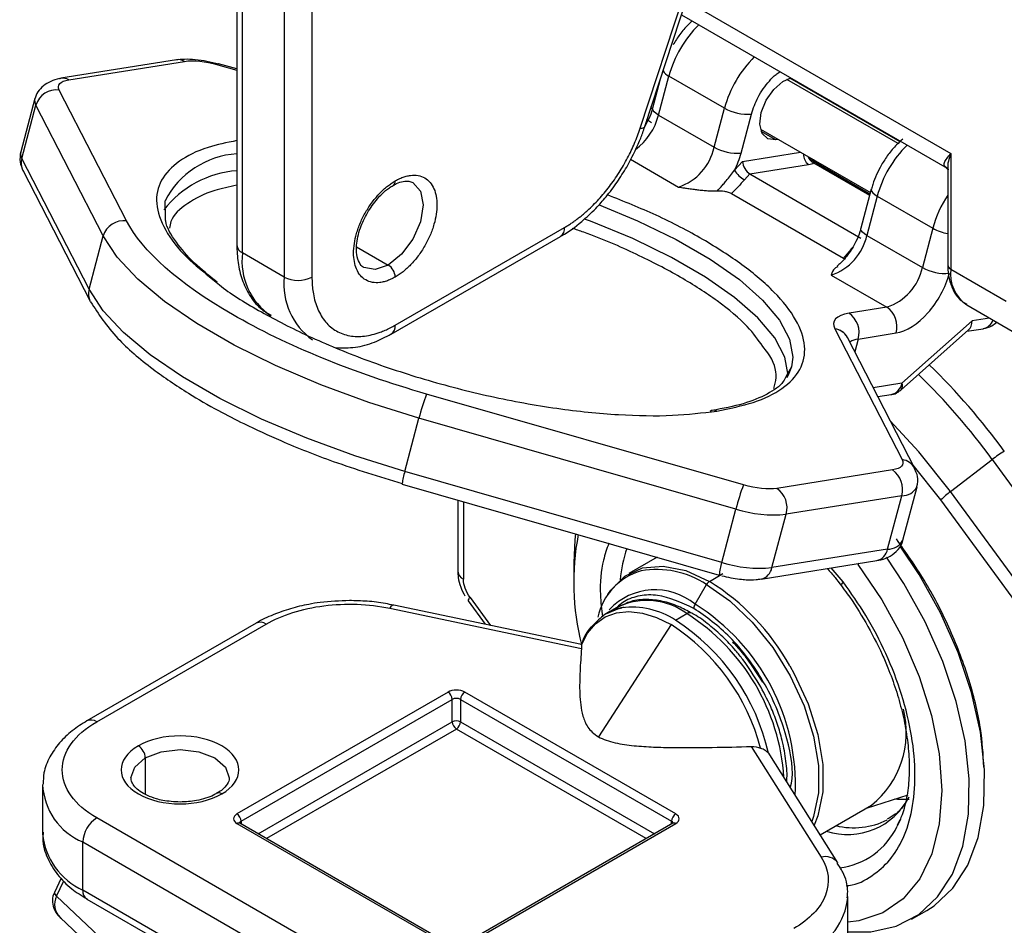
# Model space of a CAD drawing. Header units: millimetres. Extents: x 25 to 1092, y 25 to 838.
# Tile 35 of 81: x 253 to 303, y 556 to 602. Entities that reach past the tile are written whole.
import ezdxf

# ---------------------------------------------------------------- set-up
doc = ezdxf.new("R2010")
doc.units = ezdxf.units.MM
doc.header["$LTSCALE"] = 4

msp = doc.modelspace()

# ---------------------------------------------------------------- linework, layer by layer
for p, q in [((264.19, 611.836), (264.19, 590.606)), ((264.483, 590.198), (264.483, 611.428)), ((266.605, 610.203), (266.605, 588.973)), ((268.019, 610.203), (268.019, 588.973)), ((284.731, 596.55), (287.838, 606.038)), ((284.974, 596.647), (288.017, 605.939)), ((287.067, 603.04), (300.546, 595.259)), ((286.834, 602.328), (300.367, 594.517)), ((261.125, 600.042), (255.238, 599.101)), ((255.636, 599.02), (261.523, 599.961)), ((263.227, 599.784), (264.19, 599.507)), ((264.19, 599.572), (263.263, 599.838)), ((285.669, 597.218), (286.197, 599.213)), ((289.026, 597.58), (286.197, 599.213)), ((285.739, 598.984), (285.367, 597.58)), ((297.865, 595.775), (292.201, 599.044)), ((297.966, 595.866), (292.36, 599.103)), ((258.578, 591.828), (255.152, 598.493)), ((293.25, 598.625), (293.261, 598.583)), ((253.91, 598.066), (253.189, 595.346)), ((253.241, 595.011), (253.962, 597.731)), ((257.389, 591.066), (253.962, 597.731)), ((285.344, 597.518), (285.267, 597.645)), ((285.669, 597.218), (288.497, 595.585)), ((288.497, 595.585), (289.026, 597.58)), ((289.869, 595.283), (290.398, 597.278)), ((285.054, 597.009), (285.302, 596.842)), ((285.075, 596.957), (285.111, 596.937)), ((290.86, 596.505), (296.455, 593.275)), ((291.64, 595.957), (290.897, 596.386)), ((291.761, 595.984), (291.64, 595.957)), ((289.944, 594.861), (292.891, 595.332)), ((300.546, 595.259), (300.546, 589.38)), ((256.668, 588.346), (253.241, 595.011)), ((284.239, 594.972), (286.686, 593.559)), ((289.54, 594.409), (289.944, 594.861)), ((290.315, 594.226), (293.307, 594.704)), ((293.577, 594.936), (293.484, 594.916)), ((293.598, 594.924), (293.499, 594.903)), ((296.435, 593.198), (293.539, 594.87)), ((293.579, 594.792), (296.423, 593.151)), ((293.606, 594.831), (293.682, 594.875)), ((253.301, 594.409), (256.728, 587.744)), ((290.044, 593.922), (290.315, 594.226)), ((290.315, 594.226), (295.972, 590.96)), ((300.399, 594.435), (300.399, 589.584)), ((289.389, 593.224), (295.087, 589.935)), ((296.502, 593.452), (295.974, 591.457)), ((260.567, 592.034), (260.542, 592.859)), ((296.804, 593.09), (296.275, 591.095)), ((296.804, 593.09), (299.633, 591.457)), ((272.262, 586.523), (280.886, 591.502)), ((299.633, 591.457), (299.104, 589.462)), ((256.668, 588.346), (257.389, 591.066)), ((272.054, 586.065), (280.678, 591.044)), ((296.275, 591.095), (299.104, 589.462)), ((266.605, 588.973), (264.483, 590.198)), ((270.296, 590.516), (271.908, 589.585)), ((295.087, 589.935), (295.139, 589.896)), ((300.546, 589.38), (303.374, 587.747)), ((294.465, 589.069), (297.293, 587.436)), ((256.748, 587.707), (256.728, 587.744)), ((297.293, 587.436), (295.367, 587.128)), ((301.374, 587.548), (304.203, 585.915)), ((301.636, 586.741), (298.065, 583.565)), ((302.526, 586.883), (301.636, 586.741)), ((294.641, 586.337), (294.643, 586.334)), ((294.643, 586.334), (298.069, 579.67)), ((295.834, 585.813), (297.76, 586.121)), ((298.023, 583.226), (301.457, 586.281)), ((301.375, 586.208), (302.198, 586.339)), ((298.718, 579.221), (295.292, 585.885)), ((295.834, 585.813), (295.662, 585.165)), ((292.439, 584.397), (292.171, 583.918)), ((298.065, 583.565), (296.604, 583.332)), ((289.994, 578.379), (273.852, 583.011)), ((296.838, 582.878), (297.516, 582.986)), ((272.746, 579.064), (273.467, 581.785)), ((289.608, 577.153), (273.467, 581.785)), ((300.538, 578.046), (302.658, 579.674)), ((302.658, 579.674), (311.367, 567.746)), ((297.585, 579.143), (291.698, 578.202)), ((300.048, 577.613), (298.633, 579.386)), ((288.887, 574.433), (272.746, 579.064)), ((272.615, 578.423), (288.756, 573.791)), ((298.109, 575.564), (298.83, 578.284)), ((275.444, 577.611), (275.444, 573.985)), ((298.052, 577.828), (292.165, 576.887)), ((297.331, 575.108), (298.052, 577.828)), ((308.758, 565.686), (300.048, 577.613)), ((309.248, 566.118), (300.538, 578.046)), ((275.736, 577.527), (275.736, 573.577)), ((288.887, 574.433), (289.608, 577.153)), ((291.444, 574.167), (292.165, 576.887)), ((297.331, 575.108), (291.444, 574.167)), ((285.592, 574.699), (284.16, 573.873)), ((281.348, 574.415), (281.348, 573.598)), ((290.895, 573.587), (296.782, 574.529)), ((295.074, 573.436), (294.464, 574.158)), ((295.887, 574.386), (295.813, 574.327)), ((288.259, 573.467), (288.95, 573.865)), ((287.526, 572.299), (288.109, 573.308)), ((276.07, 572.653), (277.115, 571.222)), ((271.977, 572.096), (281.748, 570.044)), ((281.749, 570.249), (272.183, 572.259)), ((275.969, 572.472), (276.839, 571.28)), ((283.611, 572.17), (283.033, 571.836)), ((286.532, 571.49), (287.111, 571.824)), ((265.183, 571.34), (256.559, 566.362)), ((257.059, 566.312), (265.683, 571.291)), ((286.305, 571.263), (282.612, 565.552)), ((274.949, 567.823), (264.201, 561.618)), ((286.545, 561.618), (275.797, 567.823)), ((264.413, 561.251), (275.161, 567.455)), ((275.161, 566.312), (275.161, 567.455)), ((275.585, 567.455), (286.333, 561.251)), ((275.585, 567.455), (275.585, 566.312)), ((265.279, 560.607), (275.161, 566.312)), ((275.585, 566.312), (285.467, 560.607)), ((275.373, 565.945), (265.703, 560.362)), ((285.043, 560.362), (275.373, 565.945)), ((290.392, 565.053), (293.948, 559.413)), ((291.266, 564.711), (291.318, 564.621)), ((294.794, 559.13), (291.328, 564.627)), ((259.534, 564.475), (259.534, 562.615)), ((254.301, 563.047), (254.301, 560.597)), ((296.258, 561.92), (298.371, 562.597)), ((293.895, 560.556), (296.514, 562.068)), ((275.444, 550.801), (257.059, 561.414)), ((264.201, 561.128), (274.949, 554.923)), ((275.099, 554.938), (264.35, 561.143)), ((264.413, 561.251), (264.413, 561.107)), ((286.395, 561.143), (275.647, 554.938)), ((275.797, 554.923), (286.545, 561.128)), ((286.333, 561.107), (286.333, 561.251)), ((297.981, 561.356), (297.818, 560.997)), ((256.352, 560.189), (274.736, 549.576)), ((256.352, 557.739), (256.352, 560.189)), ((255.249, 558.346), (254.906, 557.616)), ((255.016, 557.431), (255.383, 558.212)), ((274.736, 547.126), (256.352, 557.739)), ((259.377, 553.314), (255.016, 557.431)), ((256.559, 557.282), (274.944, 546.668)), ((295.31, 554.962), (295.31, 557.412)), ((298.549, 556.257), (299.326, 556.706)), ((255.198, 556.34), (259.56, 552.223))]:
    msp.add_line(p, q)
at = {"flags": 128}
for points in [[(263.263, 599.838), (263.251, 599.829), (263.227, 599.784)], [(255.157, 599.081), (255.202, 599.094), (255.238, 599.101)], [(291.64, 595.957), (291.227, 596.007), (290.94, 596.29), (290.824, 596.765), (290.897, 597.358), (291.146, 597.979), (291.535, 598.534), (292.004, 598.938), (292.402, 599.114)], [(285.669, 597.218), (285.543, 597.3), (285.449, 597.382), (285.388, 597.463), (285.363, 597.538), (285.366, 597.576)], [(284.731, 596.55), (284.842, 596.563), (284.922, 596.591), (284.968, 596.633), (284.974, 596.647)], [(285.111, 596.937), (285.111, 596.937), (285.05, 596.975)], [(273.157, 593.792), (273.158, 593.792), (273.541, 593.35), (273.676, 592.647), (273.541, 591.788), (273.158, 590.905), (272.584, 590.131), (271.908, 589.585)], [(296.503, 593.453), (296.499, 593.409), (296.523, 593.334), (296.584, 593.254), (296.679, 593.171), (296.804, 593.09)], [(282.645, 592.644), (284.591, 591.837), (286.56, 590.881), (288.304, 589.874), (289.784, 588.839), (290.967, 587.8), (291.826, 586.779), (292.343, 585.8), (292.506, 584.884), (292.439, 584.4)], [(292.265, 583.961), (292.266, 583.977), (292.103, 584.893), (291.586, 585.873), (290.726, 586.894), (289.543, 587.933), (288.064, 588.967), (286.32, 589.974), (284.351, 590.93), (282.201, 591.815), (281.904, 591.926)], [(296.275, 591.095), (296.15, 591.176), (296.055, 591.259), (295.994, 591.34), (295.97, 591.415), (295.973, 591.453)], [(273.467, 581.785), (270.922, 582.58), (268.475, 583.476), (266.17, 584.457), (264.05, 585.505), (262.151, 586.601), (260.509, 587.726), (259.152, 588.858), (258.106, 589.978), (257.389, 591.066)], [(271.908, 589.585), (271.231, 589.35), (270.659, 589.461)], [(272.746, 579.064), (270.201, 579.86), (267.754, 580.756), (265.449, 581.737), (263.328, 582.785), (261.43, 583.881), (259.787, 585.006), (258.431, 586.138), (257.385, 587.258), (256.668, 588.346)], [(292.439, 584.4), (292.311, 584.051), (292.196, 583.84)], [(300.538, 578.046), (298.93, 580.073), (297.467, 581.653)], [(272.615, 578.423), (272.613, 578.424), (272.61, 578.445)], [(281.435, 575.892), (281.402, 575.59), (281.348, 574.415)], [(299.326, 556.706), (299.696, 556.942), (300.657, 557.837), (301.411, 559.007), (301.937, 560.425), (302.224, 562.055), (302.264, 563.857), (302.056, 565.787), (301.606, 567.797), (300.924, 569.838), (300.027, 571.86), (298.938, 573.812), (297.969, 575.259)], [(295.31, 555.619), (296.47, 555.613), (297.772, 555.897), (298.918, 556.493), (299.879, 557.388), (300.633, 558.558), (301.159, 559.976), (301.446, 561.606), (301.486, 563.408), (301.278, 565.338), (300.828, 567.348), (300.146, 569.389), (299.249, 571.411), (298.16, 573.363), (297.273, 574.696)], [(283.091, 572.791), (283.238, 573.018), (283.95, 573.739), (284.851, 574.155), (285.901, 574.249), (287.054, 574.016), (288.259, 573.467)], [(295.813, 574.327), (297.038, 572.527), (298.09, 570.61), (298.941, 568.626), (299.567, 566.63), (299.953, 564.677), (300.086, 562.82), (299.964, 561.109), (299.589, 559.592), (298.973, 558.309), (298.131, 557.295), (297.087, 556.579), (295.87, 556.179), (295.31, 556.108)], [(288.109, 573.308), (289.302, 572.475), (290.442, 571.389), (291.481, 570.097), (292.372, 568.656), (293.077, 567.129), (293.565, 565.582), (293.814, 564.083), (293.814, 562.699), (293.565, 561.488), (293.469, 561.231)], [(294.984, 573.24), (294.976, 573.259), (294.98, 573.29), (294.998, 573.33), (295.029, 573.379), (295.074, 573.436)], [(272.183, 572.259), (272.167, 572.26), (272.108, 572.242), (272.044, 572.187), (271.977, 572.096)], [(283.033, 571.836), (283.588, 572.068), (283.8, 572.117)], [(281.742, 570.233), (282.051, 570.829), (282.458, 571.306), (282.954, 571.653), (283.526, 571.861), (284.163, 571.926), (284.849, 571.846), (285.569, 571.624), (286.305, 571.263)], [(292.349, 569.157), (292.568, 568.764), (293.281, 567.22), (293.774, 565.657), (294.026, 564.142), (294.026, 562.742), (293.774, 561.518), (293.585, 561.048)], [(259.534, 564.475), (260.345, 564.788), (261.301, 564.898), (262.258, 564.788), (263.069, 564.475), (263.611, 564.007), (263.801, 563.455), (263.801, 563.448)], [(258.801, 563.462), (258.992, 564.007), (259.534, 564.475)], [(297.704, 562.383), (297.83, 562.372), (298.431, 562.367)]]:
    msp.add_lwpolyline(points, dxfattribs=at)
for centre, radius, start, end in [((291.794, 597.697), 5.798, 134.6867, 164.8463), ((294.622, 596.064), 5.798, 134.6867, 164.8463), ((261.211, 599.448), 0.6, 58.7525, 98.3145), ((286.451, 599.78), 0.621, 208.2745, 245.9636), ((255.324, 598.507), 0.6, 58.7525, 98.3145), ((254.996, 597.427), 1.077, 81.6808, 163.6171), ((254.355, 597.964), 0.457, 167.0576, 210.7324), ((282.589, 598.021), 3.182, 306.8006, 345.3799), ((290.205, 599.671), 2.401, 240.5815, 274.6015), ((302.407, 591.57), 5.806, 134.7068, 164.8261), ((253.634, 595.244), 0.457, 167.1322, 210.7278), ((264.477, 590.829), 4.428, 93.7153, 152.7435), ((285.819, 596.157), 2.739, 288.4724, 347.9495), ((289.677, 597.677), 2.401, 240.5815, 274.6015), ((293.648, 595.192), 0.595, 175.5827, 235.0462), ((254.048, 594.787), 0.837, 164.4859, 206.848), ((293.786, 595.298), 0.546, 199.8587, 247.7465), ((264.592, 589.19), 5.214, 94.418, 142.1538), ((290.786, 595.194), 1.473, 212.2002, 239.7201), ((272.019, 593.844), 0.244, 303.1405, 6.4677), ((305.255, 589.923), 5.828, 146.4263, 164.7413), ((258.423, 590.762), 1.077, 81.6808, 163.6171), ((280.41, 591.441), 0.48, 304.0564, 7.2558), ((300.871, 593.727), 2.586, 241.3932, 259.4976), ((293.597, 591.667), 2.739, 288.4724, 347.9495), ((264.691, 590.656), 0.503, 185.6948, 245.6253), ((267.813, 589.774), 3.357, 172.7442, 235.9436), ((271.494, 588.938), 0.768, 2.6055, 57.3945), ((296.425, 590.034), 2.739, 288.4724, 347.9495), ((300.283, 591.554), 2.401, 240.5815, 274.6015), ((300.65, 589.609), 0.251, 185.6948, 245.6253), ((302.449, 589.137), 1.918, 172.7442, 235.9436), ((270.113, 588.629), 3.526, 174.398, 234.0912), ((267.312, 590.338), 1.537, 242.6097, 297.3903), ((257.474, 588.122), 0.837, 164.4859, 206.848), ((294.674, 586.142), 1.206, 344.1869, 54.8986), ((296.6, 586.45), 1.206, 344.1869, 54.8986), ((302.051, 587.014), 0.69, 282.3139, 340.4149), ((271.759, 586.474), 0.504, 306.1947, 5.577), ((294.53, 585.482), 0.862, 30.3599, 82.5991), ((294.53, 585.478), 0.864, 28.1105, 82.4818), ((295.914, 584.965), 0.852, 95.395, 126.1749), ((275.952, 560.286), 33.747, 35.9377, 45.8529), ((275.692, 560.126), 33.306, 35.9386, 45.8168), ((297.354, 583.689), 0.722, 282.9579, 350.0894), ((297.774, 583.43), 0.321, 320.6874, 25.0166), ((284.143, 579.101), 11.008, 159.1988, 165.8927), ((288.479, 581.896), 0.289, 58.1755, 129.8222), ((297.956, 578.814), 0.863, 27.4347, 82.492), ((306.27, 575.007), 5.901, 120.5026, 127.7455), ((296.892, 578.156), 1.206, 344.1869, 54.8986), ((276.49, 577.92), 3.915, 163.0042, 172.2932), ((300.284, 574.47), 11.008, 159.1988, 165.8927), ((291.005, 577.215), 1.206, 344.1869, 54.8986), ((298.075, 578.68), 0.852, 268.4412, 332.4768), ((302.89, 574.888), 3.937, 126.6691, 136.1898), ((291.532, 583.22), 6.365, 252.4084, 275.7086), ((294.192, 573.424), 12.845, 169.1111, 194.3108), ((290.683, 572.911), 6.997, 161.413, 174.7301), ((296.62, 575.232), 0.722, 282.9579, 350.0894), ((297.353, 575.962), 0.855, 268.4923, 332.2061), ((291.443, 573.578), 2.695, 161.5119, 175.4702), ((290.811, 580.5), 6.365, 252.4084, 275.7086), ((290.734, 574.29), 0.721, 282.5879, 350.1132), ((275.944, 574.035), 0.503, 185.6948, 245.6253), ((285.637, 570.997), 3.123, 105.9333, 168.0217), ((285.577, 569.479), 4.591, 56.5223, 99.9991), ((288.488, 573.099), 0.433, 121.9547, 151.1444), ((281.948, 563.382), 11.897, 29.0384, 57.9573), ((276.217, 572.453), 0.248, 126.3255, 175.7339), ((285.487, 569.845), 3.19, 50.2594, 136.9121), ((285.07, 569.054), 3.44, 53.6074, 115.0822), ((284.32, 568.12), 4.031, 56.7155, 97.4209), ((287.897, 572.075), 0.433, 148.8563, 178.0435), ((281.784, 563.085), 10.857, 357.2566, 58.0659), ((287.255, 571.635), 0.238, 62.5461, 127.4018), ((281.354, 562.774), 10.725, 3.7272, 57.5397), ((265.39, 570.882), 0.503, 54.3824, 114.3071), ((280.464, 562.23), 10.757, 14.7292, 57.1134), ((280.572, 562.285), 10.966, 12.7791, 57.0749), ((274.7, 567.434), 0.461, 2.6055, 57.3945), ((276.045, 567.434), 0.461, 122.6055, 177.3945), ((275.373, 567.046), 0.461, 62.6097, 117.3903), ((293.534, 565.769), 4.751, 308.8417, 14.4091), ((256.766, 565.903), 0.503, 54.3901, 114.2189), ((275.373, 565.903), 0.461, 62.6097, 117.3903), ((275.621, 566.333), 0.461, 182.6055, 237.3945), ((275.124, 566.333), 0.461, 302.6055, 357.3945), ((258.766, 564.44), 0.768, 2.6055, 57.3945), ((257.631, 563.265), 3.331, 182.4687, 247.4183), ((263.278, 562.45), 0.237, 52.5163, 118.299), ((295.287, 564.092), 3.525, 252.1702, 333.1122), ((263.952, 561.23), 0.461, 2.6055, 57.3945), ((286.794, 561.23), 0.461, 122.6055, 177.3945), ((257.887, 560.119), 1.537, 122.6055, 177.3945), ((264.288, 561.005), 0.151, 65.6929, 125.6176), ((264.483, 561.104), 0.163, 115.558, 161.6682), ((286.263, 561.104), 0.163, 18.3013, 64.445), ((286.457, 561.005), 0.151, 54.3824, 114.3071), ((295.61, 564.687), 3.775, 256.0926, 296.8199), ((257.805, 560.946), 3.521, 185.6948, 245.6253), ((294.431, 562.587), 3.742, 276.9188, 334.8509), ((294.169, 558.665), 0.78, 37.2831, 106.4085), ((255.12, 557.618), 0.214, 180.5992, 240.828), ((256.842, 557.685), 0.493, 173.7012, 234.9867), ((255.86, 557.012), 0.943, 153.564, 225.394), ((291.82, 557.758), 3.512, 294.2003, 353.5037)]:
    msp.add_arc(centre, radius, start, end)
for centre, major_axis, ratio, start_param, end_param in [((290.297, 594.657), (-0.25, 0.457), 0.549003, 0.837441, 2.408237), ((300.928, 587.149), (-0.44, 0.927), 0.598141, 3.314574, 3.998733)]:
    msp.add_ellipse(centre, major_axis=major_axis, ratio=ratio, start_param=start_param, end_param=end_param)
for points, knots in [([(287.384, 602.011), (287.316, 601.952), (287.088, 601.754), (286.751, 601.35), (286.52, 600.984), (286.409, 600.806)], [0, 0, 0, 0, 0.181614, 0.603918, 1, 1, 1, 1]), ([(263.268, 599.816), (263.069, 599.866), (262.67, 599.967), (262.072, 600.048), (261.523, 600.077), (261.228, 600.043), (261.086, 600.026)], [0, 0, 0, 0, 0.252589, 0.507168, 0.763706, 1, 1, 1, 1]), ([(290.398, 597.278), (290.496, 597.566), (290.647, 598.012), (290.994, 598.574), (291.305, 598.966), (291.595, 599.262), (291.78, 599.39), (291.846, 599.435)], [0, 0, 0, 0, 0.341263, 0.527039, 0.712619, 0.898395, 1, 1, 1, 1]), ([(255.158, 599.082), (255.007, 599.04), (254.698, 598.954), (254.326, 598.719), (254.038, 598.419), (253.95, 598.175), (253.906, 598.052)], [0, 0, 0, 0, 0.237706, 0.485722, 0.74099, 1, 1, 1, 1]), ([(285.36, 597.578), (285.345, 597.518), (285.292, 597.3), (285.156, 596.974), (285.021, 596.727), (284.973, 596.639)], [0, 0, 0, 0, 0.200159, 0.714162, 1, 1, 1, 1]), ([(284.045, 594.577), (284.276, 595.018), (284.601, 595.638), (284.878, 596.341), (284.949, 596.587), (284.966, 596.647)], [0, 0, 0, 0, 0.650693, 0.914072, 1, 1, 1, 1]), ([(280.886, 591.502), (280.942, 591.535), (281.054, 591.601), (281.222, 591.71), (281.39, 591.826), (281.556, 591.949), (281.721, 592.079), (281.886, 592.216), (282.192, 592.486), (282.632, 592.924), (283.173, 593.575), (283.667, 594.284), (284.027, 594.908), (284.28, 595.414), (284.448, 595.79), (284.601, 596.169), (284.687, 596.423), (284.731, 596.55)], [0, 0, 0, 0, 0.035126, 0.070116, 0.105027, 0.139913, 0.17483, 0.209833, 0.244978, 0.372459, 0.500016, 0.627497, 0.755054, 0.816424, 0.877507, 0.9386, 1, 1, 1, 1]), ([(264.19, 595.925), (263.683, 595.82), (262.489, 595.571), (261.165, 594.89), (260.244, 593.928), (259.997, 592.736), (260.464, 591.392), (261.451, 590.072), (262.515, 589.218), (262.976, 588.848)], [0, 0, 0, 0, 0.109738, 0.25792, 0.412262, 0.569879, 0.727497, 0.881839, 1, 1, 1, 1]), ([(298.108, 595.994), (298, 595.901), (297.732, 595.67), (297.357, 595.228), (297.127, 594.861), (297.015, 594.683)], [0, 0, 0, 0, 0.2594877, 0.6416074, 1, 1, 1, 1]), ([(253.185, 595.332), (253.161, 595.168), (253.113, 594.844), (253.253, 594.528), (253.321, 594.372)], [0, 0, 0, 0, 0.50631, 1, 1, 1, 1]), ([(300.293, 594.573), (300.272, 594.594), (300.199, 594.666), (300.213, 594.862), (300.413, 595.1), (300.546, 595.259)], [0, 0, 0, 0, 0.121045, 0.414694, 1, 1, 1, 1]), ([(300.546, 595.259), (300.455, 594.994), (300.353, 594.701), (300.412, 594.456), (300.418, 594.431)], [0, 0, 0, 0, 0.900074, 1, 1, 1, 1]), ([(293.541, 594.869), (293.497, 594.898), (293.422, 594.949), (293.38, 595.028), (293.363, 595.06)], [0, 0, 0, 0, 0.592037, 1, 1, 1, 1]), ([(293.537, 594.866), (293.553, 594.858), (293.587, 594.841), (293.582, 594.81), (293.579, 594.792)], [0, 0, 0, 0, 0.4435841, 1, 1, 1, 1]), ([(297.015, 594.683), (296.846, 594.356), (296.637, 593.952), (296.528, 593.532), (296.507, 593.452)], [0, 0, 0, 0, 0.809084, 1, 1, 1, 1]), ([(272.262, 593.872), (272.3, 593.893), (272.376, 593.936), (272.49, 593.991), (272.603, 594.039), (272.715, 594.079), (272.825, 594.111), (272.935, 594.135), (273.142, 594.167), (273.435, 594.162), (273.772, 594.038), (274.048, 593.808), (274.242, 593.485), (274.358, 593.095), (274.395, 592.654), (274.358, 592.171), (274.242, 591.647), (274.048, 591.099), (273.772, 590.55), (273.435, 590.037), (273.117, 589.664), (272.854, 589.408), (272.66, 589.242), (272.462, 589.094), (272.328, 589.013), (272.262, 588.973)], [0, 0, 0, 0, 0.01728, 0.034438, 0.051522, 0.068583, 0.085671, 0.102837, 0.120131, 0.185082, 0.250089, 0.315039, 0.380046, 0.440002, 0.500014, 0.55997, 0.619983, 0.684933, 0.74994, 0.81489, 0.879897, 0.910048, 0.939935, 0.969829, 1, 1, 1, 1]), ([(280.678, 591.051), (280.705, 591.064), (281.076, 591.243), (281.684, 591.724), (282.428, 592.407), (283.03, 593.087), (283.566, 593.79), (283.887, 594.318), (284.045, 594.577)], [0, 0, 0, 0, 0.020741, 0.285237, 0.485602, 0.643699, 0.824823, 1, 1, 1, 1]), ([(288.669, 593.367), (288.719, 593.422), (288.818, 593.533), (288.966, 593.703), (289.138, 593.904), (289.332, 594.138), (289.471, 594.319), (289.54, 594.409)], [0, 0, 0, 0, 0.167161, 0.333368, 0.499831, 0.75195, 1, 1, 1, 1]), ([(300.288, 594.571), (300.334, 594.523), (300.406, 594.447), (300.4, 594.423), (300.398, 594.414)], [0, 0, 0, 0, 0.636886, 1, 1, 1, 1]), ([(300.428, 594.485), (300.381, 594.508), (300.323, 594.536), (300.298, 594.566), (300.293, 594.573)], [0, 0, 0, 0, 0.795857, 1, 1, 1, 1]), ([(264.19, 593.649), (263.8, 593.567), (262.766, 593.35), (261.624, 592.726), (260.852, 592.065), (260.783, 591.575), (260.766, 591.458)], [0, 0, 0, 0, 0.203519, 0.539552, 0.889555, 1, 1, 1, 1]), ([(272.262, 588.973), (272.223, 588.951), (272.147, 588.909), (272.033, 588.854), (271.92, 588.806), (271.808, 588.766), (271.698, 588.734), (271.588, 588.709), (271.381, 588.677), (271.088, 588.682), (270.751, 588.807), (270.475, 589.036), (270.281, 589.36), (270.165, 589.75), (270.128, 590.191), (270.165, 590.674), (270.281, 591.198), (270.475, 591.746), (270.751, 592.294), (271.088, 592.808), (271.406, 593.181), (271.669, 593.437), (271.863, 593.602), (272.061, 593.75), (272.195, 593.831), (272.262, 593.872)], [0, 0, 0, 0, 0.01728, 0.034438, 0.051522, 0.068583, 0.085671, 0.102837, 0.120131, 0.185082, 0.250089, 0.315039, 0.380046, 0.440002, 0.500014, 0.55997, 0.619983, 0.684933, 0.74994, 0.81489, 0.879897, 0.910048, 0.939935, 0.969829, 1, 1, 1, 1]), ([(270.841, 592.242), (271.005, 592.495), (271.233, 592.847), (271.627, 593.252), (271.903, 593.492), (272.091, 593.595), (272.156, 593.631)], [0, 0, 0, 0, 0.423655, 0.590969, 0.858598, 1, 1, 1, 1]), ([(272.156, 593.631), (272.213, 593.666), (272.396, 593.78), (272.68, 593.859), (272.969, 593.877), (273.091, 593.818), (273.154, 593.787)], [0, 0, 0, 0, 0.125061, 0.404275, 0.696381, 1, 1, 1, 1]), ([(288.631, 582.142), (289.282, 582.275), (290.622, 582.548), (292.06, 583.271), (292.977, 584.235), (293.221, 585.427), (292.768, 586.771), (291.663, 588.182), (290.03, 589.573), (287.975, 590.897), (285.666, 592.114), (283.911, 592.821), (283.07, 593.159)], [0, 0, 0, 0, 0.095207, 0.196117, 0.301222, 0.408557, 0.515893, 0.620998, 0.721907, 0.817114, 0.912321, 1, 1, 1, 1]), ([(286.686, 593.559), (286.787, 593.543), (286.961, 593.516), (287.226, 593.476), (287.47, 593.442), (287.73, 593.41), (287.983, 593.383), (288.232, 593.366), (288.463, 593.359), (288.601, 593.364), (288.669, 593.367)], [0, 0, 0, 0, 0.145167, 0.250114, 0.380949, 0.499209, 0.631016, 0.758662, 0.881845, 1, 1, 1, 1]), ([(288.669, 593.367), (288.772, 593.373), (288.893, 593.367), (289.086, 593.333), (289.152, 593.318), (289.28, 593.277), (289.341, 593.252), (289.389, 593.224)], [0, 0, 0, 0, 0.5, 0.5, 0.75, 0.75, 1, 1, 1, 1]), ([(270.662, 589.466), (270.653, 589.469), (270.554, 589.502), (270.43, 589.671), (270.29, 590.066), (270.277, 590.548), (270.348, 591.017), (270.503, 591.581), (270.711, 591.988), (270.841, 592.242)], [0, 0, 0, 0, 0.019751, 0.213147, 0.398101, 0.551149, 0.672729, 0.79505, 1, 1, 1, 1]), ([(273.852, 583.011), (270.149, 584.073), (266.704, 585.486), (261.247, 588.636), (259.365, 590.299), (258.578, 591.828)], [0, 0, 0, 0, 0.5, 0.5, 1, 1, 1, 1]), ([(263.201, 588.705), (262.791, 589.034), (261.922, 589.733), (261.051, 590.783), (260.561, 591.577), (260.566, 591.964), (260.567, 592.034)], [0, 0, 0, 0, 0.277037, 0.587816, 0.92553, 1, 1, 1, 1]), ([(290.977, 585.436), (290.741, 585.771), (290.208, 586.527), (288.747, 587.731), (286.834, 588.98), (284.526, 590.16), (282.632, 591.002), (281.464, 591.387), (281.265, 591.453)], [0, 0, 0, 0, 0.162104, 0.366871, 0.560065, 0.75326, 0.958026, 1, 1, 1, 1]), ([(295.967, 591.455), (295.952, 591.395), (295.899, 591.177), (295.762, 590.851), (295.628, 590.604), (295.579, 590.516)], [0, 0, 0, 0, 0.200159, 0.714162, 1, 1, 1, 1]), ([(264.192, 590.607), (264.204, 590.304), (264.228, 589.682), (264.444, 588.821), (264.821, 588.032), (265.317, 587.394), (265.751, 587.134), (265.938, 587.022)], [0, 0, 0, 0, 0.197902, 0.405558, 0.617443, 0.835003, 1, 1, 1, 1]), ([(295.579, 590.516), (295.437, 590.297), (295.238, 589.992), (294.945, 589.68), (294.82, 589.578), (294.761, 589.53)], [0, 0, 0, 0, 0.570686, 0.795871, 1, 1, 1, 1]), ([(295.577, 590.513), (295.515, 590.441), (295.382, 590.288), (295.233, 590.108), (295.131, 589.987), (295.099, 589.949), (295.087, 589.935)], [0, 0, 0, 0, 0.3749787, 0.8004305, 0.9284503, 1, 1, 1, 1]), ([(294.79, 589.5), (294.74, 589.472), (294.541, 589.358), (294.497, 589.193), (294.465, 589.069)], [0, 0, 0, 0, 0.252401, 1, 1, 1, 1]), ([(297.76, 586.121), (298.289, 586.206), (298.872, 586.573), (299.891, 587.713), (300.285, 588.439), (300.476, 589.16)], [0, 0, 0, 0, 0.5, 0.5, 1, 1, 1, 1]), ([(300.404, 589.586), (300.402, 589.566), (300.385, 589.319), (300.456, 588.877), (300.651, 588.292), (300.953, 587.829), (301.244, 587.659), (301.362, 587.59)], [0, 0, 0, 0, 0.022033, 0.276158, 0.538827, 0.813211, 1, 1, 1, 1]), ([(262.976, 588.848), (263.084, 588.754), (263.692, 588.224), (265.269, 587.264), (267.672, 586), (270.528, 584.803), (273.729, 583.727), (277.12, 582.853), (280.491, 582.239), (283.626, 581.923), (286.402, 581.873), (287.903, 582.054), (288.631, 582.142)], [0, 0, 0, 0, 0.021917, 0.123987, 0.226056, 0.33424, 0.446921, 0.561993, 0.677066, 0.789747, 0.89793, 1, 1, 1, 1]), ([(268.019, 588.973), (268.019, 588.914), (268.021, 588.795), (268.029, 588.621), (268.043, 588.451), (268.063, 588.284), (268.103, 588.033), (268.178, 587.709), (268.312, 587.33), (268.488, 586.986), (268.779, 586.579), (269.24, 586.189), (269.808, 585.985), (270.306, 585.936), (270.692, 585.956), (271.087, 586.029), (271.439, 586.136), (271.745, 586.258), (272.003, 586.379), (272.175, 586.475), (272.262, 586.523)], [0, 0, 0, 0, 0.023335, 0.046628, 0.06991, 0.093212, 0.116565, 0.178301, 0.240092, 0.304402, 0.368768, 0.500006, 0.631244, 0.695553, 0.759919, 0.821655, 0.883446, 0.922309, 0.961112, 1, 1, 1, 1]), ([(256.748, 587.707), (257.148, 587.092), (257.88, 585.966), (259.73, 584.381), (261.532, 583.148), (263.129, 582.224), (264.697, 581.417), (266.618, 580.536), (269.289, 579.469), (271.427, 578.81), (272.61, 578.445)], [0, 0, 0, 0, 0.1845643, 0.3374718, 0.4589408, 0.5491537, 0.6196121, 0.7159002, 0.8427189, 1, 1, 1, 1]), ([(302.201, 586.343), (302.351, 586.38), (302.604, 586.444), (302.807, 586.607), (302.89, 586.673)], [0, 0, 0, 0, 0.594183, 1, 1, 1, 1]), ([(269.264, 585.376), (269.584, 585.367), (270.226, 585.347), (271.171, 585.605), (271.773, 585.924), (272.054, 586.073)], [0, 0, 0, 0, 0.347405, 0.696372, 1, 1, 1, 1]), ([(291.536, 583.287), (291.588, 583.472), (291.744, 584.023), (291.519, 584.77), (291.064, 585.33), (290.977, 585.436)], [0, 0, 0, 0, 0.290198, 0.864956, 1, 1, 1, 1]), ([(292.171, 583.918), (292.125, 583.825), (291.955, 583.474), (291.234, 582.995), (290.053, 582.485), (288.947, 582.277), (288.392, 582.173)], [0, 0, 0, 0, 0.10794, 0.404259, 0.701481, 1, 1, 1, 1]), ([(297.51, 582.991), (297.522, 582.991), (297.649, 582.99), (297.833, 583.076), (297.969, 583.189), (298.018, 583.23)], [0, 0, 0, 0, 0.064362, 0.664411, 1, 1, 1, 1]), ([(298.828, 578.293), (298.857, 578.47), (298.909, 578.8), (298.762, 579.073), (298.694, 579.199)], [0, 0, 0, 0, 0.536435, 1, 1, 1, 1]), ([(302.235, 564.009), (302.198, 564.658), (302.114, 566.115), (301.496, 568.555), (300.517, 571.113), (299.27, 573.519), (298.267, 574.94), (297.779, 575.63)], [0, 0, 0, 0, 0.1738264, 0.3908774, 0.603418, 0.8074751, 1, 1, 1, 1]), ([(283.131, 575.405), (283.034, 575.125), (282.767, 574.354), (282.65, 573.072), (282.764, 572.037), (282.806, 571.66)], [0, 0, 0, 0, 0.265824, 0.73304, 1, 1, 1, 1]), ([(296.776, 574.538), (296.848, 574.547), (297.093, 574.579), (297.473, 574.729), (297.869, 575.056), (298.099, 575.384), (298.107, 575.566), (298.107, 575.573)], [0, 0, 0, 0, 0.123878, 0.420451, 0.708112, 0.988512, 1, 1, 1, 1]), ([(294.259, 574.125), (294.393, 573.974), (294.642, 573.693), (294.871, 573.381), (294.977, 573.236)], [0, 0, 0, 0, 0.536781, 1, 1, 1, 1]), ([(275.452, 573.983), (275.454, 573.88), (275.457, 573.612), (275.573, 573.181), (275.727, 572.877), (275.802, 572.728)], [0, 0, 0, 0, 0.243496, 0.62971, 1, 1, 1, 1]), ([(288.889, 573.755), (289.196, 573.681), (289.511, 573.605), (289.808, 573.58), (289.815, 573.58)], [0, 0, 0, 0, 0.9741263, 1, 1, 1, 1]), ([(289.815, 573.58), (289.919, 573.57), (290.203, 573.543), (290.566, 573.539), (290.805, 573.582), (290.889, 573.597)], [0, 0, 0, 0, 0.2706029, 0.7444488, 1, 1, 1, 1]), ([(294.977, 573.236), (295.078, 573.105), (295.529, 572.519), (295.919, 571.871), (296.222, 571.368)], [0, 0, 0, 0, 0.2234633, 1, 1, 1, 1]), ([(295.223, 557.962), (295.27, 557.965), (295.768, 557.999), (296.538, 558.427), (297.478, 559.223), (298.173, 560.362), (298.626, 561.815), (298.782, 563.584), (298.606, 565.58), (298.098, 567.687), (297.295, 569.768), (296.285, 571.721), (295.469, 572.876), (295.074, 573.436)], [0, 0, 0, 0, 0.010225, 0.108799, 0.201801, 0.294804, 0.393378, 0.49605, 0.600901, 0.705751, 0.808423, 0.906997, 1, 1, 1, 1]), ([(287.464, 572.09), (286.834, 572.376), (285.865, 572.818), (284.704, 572.764), (283.927, 572.511), (283.541, 572.137), (283.362, 571.963)], [0, 0, 0, 0, 0.3897634, 0.5995799, 0.813849, 1, 1, 1, 1]), ([(269.925, 572.489), (269.426, 572.471), (268.725, 572.446), (267.728, 572.28), (266.913, 572.088), (266.027, 571.766), (265.443, 571.514), (265.19, 571.343), (265.184, 571.339)], [0, 0, 0, 0, 0.287428, 0.403768, 0.594626, 0.78915, 0.994869, 1, 1, 1, 1]), ([(265.683, 571.291), (266.49, 571.757), (267.512, 572.081), (269.742, 572.366), (270.904, 572.322), (271.977, 572.096)], [0, 0, 0, 0, 0.5, 0.5, 1, 1, 1, 1]), ([(272.179, 572.252), (272.039, 572.282), (271.603, 572.377), (270.846, 572.466), (270.229, 572.481), (269.925, 572.489)], [0, 0, 0, 0, 0.193587, 0.603427, 1, 1, 1, 1]), ([(283.91, 572.135), (283.837, 572.128), (283.478, 572.091), (282.905, 571.817), (282.52, 571.418), (282.33, 571.222)], [0, 0, 0, 0, 0.115037, 0.564532, 1, 1, 1, 1]), ([(287.36, 571.839), (287.136, 571.963), (286.64, 572.235), (285.865, 572.476), (285.051, 572.572), (284.268, 572.491), (283.82, 572.26), (283.603, 572.149)], [0, 0, 0, 0, 0.1692009, 0.3730004, 0.5815932, 0.7978545, 1, 1, 1, 1]), ([(292.382, 562.955), (292.416, 563.108), (292.587, 563.888), (292.263, 565.39), (291.681, 567.067), (291.026, 568.371), (290.227, 569.578), (289.062, 570.972), (288.094, 571.649), (287.464, 572.09)], [0, 0, 0, 0, 0.0550593, 0.2813318, 0.4031383, 0.5275296, 0.651921, 0.7737275, 1, 1, 1, 1]), ([(290.794, 568.234), (290.527, 568.661), (290.153, 569.26), (289.512, 570.046), (288.943, 570.657), (288.234, 571.269), (287.699, 571.669), (287.401, 571.819), (287.36, 571.839)], [0, 0, 0, 0, 0.281823, 0.395128, 0.580905, 0.769866, 0.969054, 1, 1, 1, 1]), ([(282.33, 571.222), (282.295, 571.19), (282.043, 570.966), (281.852, 570.617), (281.757, 570.27), (281.748, 570.239)], [0, 0, 0, 0, 0.129048, 0.921434, 1, 1, 1, 1]), ([(296.222, 571.368), (296.514, 570.829), (296.925, 570.072), (297.411, 568.923), (297.767, 567.948), (298.09, 566.806), (298.319, 565.653), (298.438, 564.515), (298.44, 563.431), (298.317, 562.44), (298.112, 561.629), (297.91, 561.222), (297.825, 561.052)], [0, 0, 0, 0, 0.142668, 0.200363, 0.295207, 0.392159, 0.494491, 0.599356, 0.705751, 0.813201, 0.921994, 1, 1, 1, 1]), ([(289.442, 570.375), (289.516, 570.299), (289.775, 570.03), (290.306, 569.363), (290.705, 568.725), (290.955, 568.327)], [0, 0, 0, 0, 0.130223, 0.456835, 1, 1, 1, 1]), ([(281.748, 570.044), (281.715, 569.66), (281.688, 569.277), (281.652, 568.511), (281.643, 568.126), (281.666, 567.552), (281.679, 567.361), (281.728, 566.981), (281.762, 566.791), (281.873, 566.415), (281.949, 566.227), (282.135, 565.953), (282.208, 565.865), (282.385, 565.7), (282.491, 565.622), (282.612, 565.552)], [0, 0, 0, 0, 0.25, 0.25, 0.5, 0.5, 0.625, 0.625, 0.75, 0.75, 0.875, 0.875, 0.9375, 0.9375, 1, 1, 1, 1]), ([(292.191, 563.258), (292.197, 563.321), (292.232, 563.689), (292.153, 564.44), (291.974, 565.393), (291.701, 566.282), (291.343, 567.212), (290.999, 567.852), (290.794, 568.234)], [0, 0, 0, 0, 0.042415, 0.247379, 0.455875, 0.610722, 0.767638, 1, 1, 1, 1]), ([(256.56, 566.361), (256.304, 566.199), (255.778, 565.868), (255.14, 565.25), (254.646, 564.53), (254.348, 563.808), (254.339, 563.329), (254.335, 563.137)], [0, 0, 0, 0, 0.201942, 0.413943, 0.630259, 0.852367, 1, 1, 1, 1]), ([(257.059, 561.414), (255.934, 562.063), (255.301, 562.944), (255.301, 564.782), (255.934, 565.663), (257.059, 566.312)], [0, 0, 0, 0, 0.5, 0.5, 1, 1, 1, 1]), ([(263.423, 562.638), (264.593, 563.314), (264.593, 564.412), (262.252, 565.764), (260.351, 565.764), (259.18, 565.088)], [0, 0, 0, 0, 0.5, 0.5, 1, 1, 1, 1]), ([(259.18, 565.088), (258.009, 564.412), (258.009, 563.314), (260.351, 561.963), (262.252, 561.963), (263.423, 562.638)], [0, 0, 0, 0, 0.5, 0.5, 1, 1, 1, 1]), ([(282.612, 565.552), (282.731, 565.483), (282.863, 565.423), (283.147, 565.322), (283.3, 565.279), (283.767, 565.172), (284.092, 565.127), (284.753, 565.062), (285.085, 565.042), (285.748, 565.014), (286.079, 565.006), (287.074, 564.993), (287.737, 564.998), (289.065, 565.018), (289.728, 565.034), (290.392, 565.053)], [0, 0, 0, 0, 0.0625, 0.0625, 0.125, 0.125, 0.25, 0.25, 0.375, 0.375, 0.5, 0.5, 0.75, 0.75, 1, 1, 1, 1]), ([(291.266, 564.711), (291.219, 564.765), (291.162, 564.811), (291.028, 564.894), (290.951, 564.93), (290.868, 564.965)], [0, 0, 0, 0, 0.5, 0.5, 1, 1, 1, 1]), ([(261.301, 562.223), (261.001, 562.239), (260.583, 562.261), (260.032, 562.398), (259.627, 562.547), (259.249, 562.763), (258.978, 563.006), (258.822, 563.25), (258.812, 563.387), (258.806, 563.458)], [0, 0, 0, 0, 0.214213, 0.298811, 0.434129, 0.567024, 0.704103, 0.847506, 1, 1, 1, 1]), ([(263.796, 563.451), (263.798, 563.444), (263.818, 563.343), (263.729, 563.155), (263.505, 562.865), (263.246, 562.718), (263.158, 562.668)], [0, 0, 0, 0, 0.033296, 0.428674, 0.806741, 1, 1, 1, 1]), ([(263.158, 562.668), (263.109, 562.636), (262.957, 562.538), (262.606, 562.41), (262.045, 562.261), (261.588, 562.238), (261.301, 562.223)], [0, 0, 0, 0, 0.115312, 0.354939, 0.59599, 1, 1, 1, 1]), ([(298.221, 562.162), (298.213, 562.147), (298.077, 561.9), (297.784, 561.61), (297.452, 561.427), (297.312, 561.349)], [0, 0, 0, 0, 0.034545, 0.592389, 1, 1, 1, 1]), ([(264.351, 561.143), (264.341, 561.149), (264.321, 561.162), (264.313, 561.172), (264.315, 561.17), (264.315, 561.169)], [0, 0, 0, 0, 0.439709, 0.900983, 1, 1, 1, 1]), ([(286.43, 561.169), (286.429, 561.168), (286.429, 561.166), (286.406, 561.151), (286.395, 561.143)], [0, 0, 0, 0, 0.4854504, 1, 1, 1, 1]), ([(254.335, 560.688), (254.323, 560.576), (254.276, 560.125), (254.516, 559.367), (255.029, 558.513), (255.716, 557.815), (256.295, 557.454), (256.565, 557.286)], [0, 0, 0, 0, 0.082996, 0.333944, 0.566558, 0.798245, 1, 1, 1, 1]), ([(293.948, 559.413), (294.339, 558.793), (294.415, 558.122), (293.921, 556.835), (293.36, 556.245), (292.553, 555.779)], [0, 0, 0, 0, 0.5, 0.5, 1, 1, 1, 1]), ([(295.278, 557.345), (295.289, 557.449), (295.333, 557.89), (295.158, 558.516), (294.865, 558.964), (294.764, 559.118)], [0, 0, 0, 0, 0.167871, 0.71386, 1, 1, 1, 1]), ([(254.912, 557.62), (254.909, 557.616), (254.828, 557.505), (254.792, 557.21), (254.844, 556.825), (255.041, 556.482), (255.184, 556.361), (255.265, 556.292)], [0, 0, 0, 0, 0.008498, 0.245495, 0.49409, 0.711855, 1, 1, 1, 1])]:
    msp.add_open_spline(points, degree=3, knots=knots)
for points in [[(261.523, 599.961), (261.96, 600.031), (262.597, 599.965), (263.227, 599.784)], [(255.152, 598.493), (255.018, 598.753), (255.199, 598.95), (255.636, 599.02)], [(289.54, 594.409), (289.681, 594.697), (289.792, 594.992), (289.869, 595.283)], [(293.307, 594.704), (293.421, 594.722), (293.513, 594.752), (293.579, 594.792)], [(290.044, 593.922), (289.832, 593.686), (289.606, 593.458), (289.389, 593.224)], [(295.367, 587.128), (294.712, 587.023), (294.44, 586.727), (294.641, 586.337)], [(298.069, 579.67), (298.203, 579.41), (298.022, 579.213), (297.585, 579.143)], [(291.698, 578.202), (291.261, 578.132), (290.624, 578.198), (289.994, 578.379)], [(276.07, 572.653), (275.861, 572.939), (275.736, 573.285), (275.736, 573.577)], [(281.742, 570.233), (281.753, 570.202), (281.756, 570.139), (281.748, 570.044)], [(275.797, 567.823), (275.563, 567.958), (275.183, 567.958), (274.949, 567.823)], [(290.392, 565.053), (290.557, 565.058), (290.718, 565.027), (290.868, 564.965)], [(264.201, 561.618), (263.966, 561.483), (263.966, 561.263), (264.201, 561.128)], [(286.545, 561.128), (286.779, 561.263), (286.779, 561.483), (286.545, 561.618)]]:
    msp.add_open_spline(points, degree=3)

doc.saveas('drawing.dxf')
